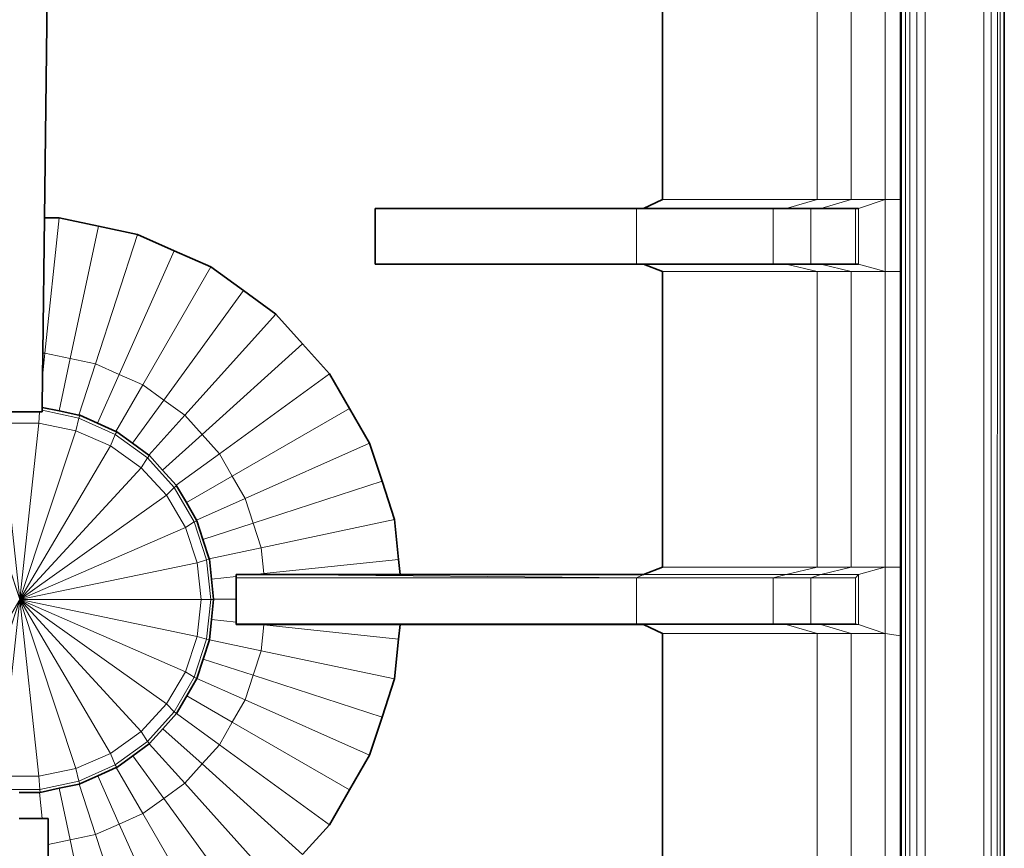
# Model space of a CAD drawing. Header units: inches. Extents: x 0 to 12.9, y 0 to 8.3.
# Tile 15 of 52: x 4.094 to 4.577, y 2.475 to 2.882. Entities that reach past the tile are written whole.
import ezdxf

# ---------------------------------------------------------------- set-up
doc = ezdxf.new("R2010")
doc.units = ezdxf.units.IN
doc.header["$MEASUREMENT"] = 0
doc.layers.add('Default', color=7, linetype='Continuous')

# ---------------------------------------------------------------- blocks, each defined once
blk = doc.blocks.new('MODEL_2')
at = {"lineweight": 0}
for p, q in [((4.56741, 3.7984), (4.56711, 1.96527)), ((4.56711, 1.96527), (4.56741, 3.7984)), ((4.57083, 1.96527), (4.57098, 3.79857)), ((4.57098, 3.79857), (4.57083, 1.96527)), ((4.57387, 1.96527), (4.5739, 3.7987)), ((4.5739, 3.7987), (4.57387, 1.96527)), ((4.57523, 1.96527), (4.57523, 3.79873)), ((4.57523, 3.79873), (4.57523, 1.96527)), ((4.57731, 3.79873), (4.57731, 1.96527)), ((4.5385, 2.27129), (4.53819, 3.76644)), ((4.53819, 3.76644), (4.5385, 2.27129)), ((4.5344, 3.75911), (4.5344, 2.27549)), ((4.5344, 2.27549), (4.5344, 3.75911)), ((4.5309, 3.75364), (4.53099, 2.2792)), ((4.53099, 2.2792), (4.5309, 3.75364)), ((4.52685, 2.28447), (4.52691, 3.75171)), ((4.52691, 3.75171), (4.52685, 2.28447)), ((4.52876, 3.75171), (4.52883, 2.28181)), ((4.52883, 2.28181), (4.52876, 3.75171)), ((4.10584, 2.78464), (4.10775, 2.9405)), ((4.10775, 2.9405), (4.10584, 2.78464)), ((4.40939, 2.93623), (4.40939, 2.79358)), ((4.40939, 2.79358), (4.40939, 2.93623)), ((4.48542, 2.79358), (4.48542, 2.93623)), ((4.48542, 2.93623), (4.48542, 2.79358)), ((4.50209, 2.93623), (4.50209, 2.79358)), ((4.50209, 2.79358), (4.50209, 2.93623)), ((4.51875, 2.93623), (4.51875, 2.79358)), ((4.51875, 2.79358), (4.51875, 2.93623)), ((4.52624, 2.79358), (4.52624, 2.93623)), ((4.52624, 2.93623), (4.52624, 2.79358)), ((4.40939, 2.79358), (4.40002, 2.78918)), ((4.40002, 2.78918), (4.40939, 2.79358)), ((4.40939, 2.79358), (4.48542, 2.79358)), ((4.48542, 2.79358), (4.40939, 2.79358)), ((4.47019, 2.78918), (4.48542, 2.79358)), ((4.48542, 2.79358), (4.47019, 2.78918)), ((4.48542, 2.79358), (4.50209, 2.79358)), ((4.50209, 2.79358), (4.48542, 2.79358)), ((4.48723, 2.78918), (4.50209, 2.79358)), ((4.50209, 2.79358), (4.48723, 2.78918)), ((4.50209, 2.79358), (4.51875, 2.79358)), ((4.51875, 2.79358), (4.50209, 2.79358)), ((4.50565, 2.78918), (4.51875, 2.79358)), ((4.51875, 2.79358), (4.50565, 2.78918)), ((4.51875, 2.79358), (4.51875, 2.75818)), ((4.51875, 2.75818), (4.51875, 2.79358)), ((4.51875, 2.79358), (4.52624, 2.79358)), ((4.52624, 2.79358), (4.51875, 2.79358)), ((4.52624, 2.75818), (4.52624, 2.79358)), ((4.52624, 2.79358), (4.52624, 2.75818)), ((4.39667, 2.78918), (4.26823, 2.78918)), ((4.26823, 2.78918), (4.26823, 2.76176)), ((4.26823, 2.76176), (4.26823, 2.78918)), ((4.26823, 2.78918), (4.39667, 2.78918)), ((4.40002, 2.78918), (4.39667, 2.78918)), ((4.39667, 2.76176), (4.39667, 2.78918)), ((4.39667, 2.78918), (4.40002, 2.78918)), ((4.39667, 2.78918), (4.39667, 2.76176)), ((4.40002, 2.78918), (4.46384, 2.78918)), ((4.46384, 2.78918), (4.40002, 2.78918)), ((4.46384, 2.76176), (4.46384, 2.78918)), ((4.46384, 2.78918), (4.47019, 2.78918)), ((4.46384, 2.78918), (4.46384, 2.76176)), ((4.47019, 2.78918), (4.46384, 2.78918)), ((4.47019, 2.78918), (4.48234, 2.78918)), ((4.48234, 2.78918), (4.47019, 2.78918)), ((4.48234, 2.78918), (4.48234, 2.76176)), ((4.48723, 2.78918), (4.48234, 2.78918)), ((4.48234, 2.78918), (4.48723, 2.78918)), ((4.48234, 2.76176), (4.48234, 2.78918)), ((4.50418, 2.78918), (4.48723, 2.78918)), ((4.48723, 2.78918), (4.50418, 2.78918)), ((4.50565, 2.78918), (4.50418, 2.78918)), ((4.50418, 2.78918), (4.50418, 2.76176)), ((4.50418, 2.78918), (4.50565, 2.78918)), ((4.50418, 2.76176), (4.50418, 2.78918)), ((4.50565, 2.76176), (4.50565, 2.78918)), ((4.50565, 2.78918), (4.50565, 2.76176)), ((4.10503, 2.71812), (4.10584, 2.78464)), ((4.10584, 2.78464), (4.10503, 2.71812)), ((4.11308, 2.78464), (4.10584, 2.78464)), ((4.10584, 2.78464), (4.11308, 2.78464)), ((4.10609, 2.71812), (4.11308, 2.78464)), ((4.11308, 2.78464), (4.10609, 2.71812)), ((4.13235, 2.78055), (4.11308, 2.78464)), ((4.11308, 2.78464), (4.13235, 2.78055)), ((4.11852, 2.71548), (4.13235, 2.78055)), ((4.13235, 2.78055), (4.11852, 2.71548)), ((4.13095, 2.71284), (4.15162, 2.77645)), ((4.15162, 2.77645), (4.13095, 2.71284)), ((4.13235, 2.78055), (4.15162, 2.77645)), ((4.15162, 2.77645), (4.13235, 2.78055)), ((4.15162, 2.77645), (4.16961, 2.76844)), ((4.16961, 2.76844), (4.15162, 2.77645)), ((4.16961, 2.76844), (4.14256, 2.70767)), ((4.14256, 2.70767), (4.16961, 2.76844)), ((4.16961, 2.76844), (4.18761, 2.76043)), ((4.18761, 2.76043), (4.16961, 2.76844)), ((4.26823, 2.76176), (4.39667, 2.76176)), ((4.39667, 2.76176), (4.26823, 2.76176)), ((4.39667, 2.76176), (4.40002, 2.76176)), ((4.40002, 2.76176), (4.39667, 2.76176)), ((4.40002, 2.76176), (4.40939, 2.75818)), ((4.40939, 2.75818), (4.40002, 2.76176)), ((4.40002, 2.76176), (4.46384, 2.76176)), ((4.46384, 2.76176), (4.40002, 2.76176)), ((4.46384, 2.76176), (4.47019, 2.76176)), ((4.47019, 2.76176), (4.46384, 2.76176)), ((4.48542, 2.75818), (4.47019, 2.76176)), ((4.47019, 2.76176), (4.48234, 2.76176)), ((4.47019, 2.76176), (4.48542, 2.75818)), ((4.48234, 2.76176), (4.47019, 2.76176)), ((4.48234, 2.76176), (4.48723, 2.76176)), ((4.48723, 2.76176), (4.48234, 2.76176)), ((4.48723, 2.76176), (4.50209, 2.75818)), ((4.50209, 2.75818), (4.48723, 2.76176)), ((4.48723, 2.76176), (4.50418, 2.76176)), ((4.50418, 2.76176), (4.48723, 2.76176)), ((4.50418, 2.76176), (4.50565, 2.76176)), ((4.50565, 2.76176), (4.50418, 2.76176)), ((4.50565, 2.76176), (4.51875, 2.75818)), ((4.51875, 2.75818), (4.50565, 2.76176)), ((4.15417, 2.7025), (4.18761, 2.76043)), ((4.18761, 2.76043), (4.15417, 2.7025)), ((4.18761, 2.76043), (4.20355, 2.74885)), ((4.20355, 2.74885), (4.18761, 2.76043)), ((4.40939, 2.75818), (4.40939, 2.61304)), ((4.40939, 2.61304), (4.40939, 2.75818)), ((4.40939, 2.75818), (4.48542, 2.75818)), ((4.48542, 2.75818), (4.40939, 2.75818)), ((4.48542, 2.75818), (4.48542, 2.61304)), ((4.48542, 2.61304), (4.48542, 2.75818)), ((4.48542, 2.75818), (4.50209, 2.75818)), ((4.50209, 2.75818), (4.48542, 2.75818)), ((4.50209, 2.75818), (4.50209, 2.61304)), ((4.51875, 2.75818), (4.50209, 2.75818)), ((4.50209, 2.61304), (4.50209, 2.75818)), ((4.50209, 2.75818), (4.51875, 2.75818)), ((4.51875, 2.75818), (4.51875, 2.61304)), ((4.52624, 2.75818), (4.51875, 2.75818)), ((4.51875, 2.61304), (4.51875, 2.75818)), ((4.51875, 2.75818), (4.52624, 2.75818)), ((4.52624, 2.61304), (4.52624, 2.75818)), ((4.52624, 2.75818), (4.52624, 2.61304)), ((4.16445, 2.69503), (4.20355, 2.74885)), ((4.20355, 2.74885), (4.16445, 2.69503)), ((4.20355, 2.74885), (4.21949, 2.73727)), ((4.21949, 2.73727), (4.20355, 2.74885)), ((4.17473, 2.68756), (4.21949, 2.73727)), ((4.21949, 2.73727), (4.17473, 2.68756)), ((4.21949, 2.73727), (4.23266, 2.72263)), ((4.23266, 2.72263), (4.21949, 2.73727)), ((4.10489, 2.70667), (4.10609, 2.71812)), ((4.10609, 2.71812), (4.10489, 2.70667)), ((4.10489, 2.70667), (4.10503, 2.71812)), ((4.10503, 2.71812), (4.10489, 2.70667)), ((4.10503, 2.71812), (4.10609, 2.71812)), ((4.10609, 2.71812), (4.10503, 2.71812)), ((4.10609, 2.71812), (4.11852, 2.71548)), ((4.11852, 2.71548), (4.10609, 2.71812)), ((4.18323, 2.67811), (4.23266, 2.72263)), ((4.23266, 2.72263), (4.18323, 2.67811)), ((4.23266, 2.72263), (4.24585, 2.70798)), ((4.24585, 2.70798), (4.23266, 2.72263)), ((4.11304, 2.6897), (4.11852, 2.71548)), ((4.11852, 2.71548), (4.11304, 2.6897)), ((4.13095, 2.71284), (4.11852, 2.71548)), ((4.11852, 2.71548), (4.13095, 2.71284)), ((4.12276, 2.68764), (4.13095, 2.71284)), ((4.13095, 2.71284), (4.12276, 2.68764)), ((4.13095, 2.71284), (4.14256, 2.70767)), ((4.14256, 2.70767), (4.13095, 2.71284)), ((4.1047, 2.69148), (4.10489, 2.70667)), ((4.10489, 2.70667), (4.1047, 2.69148)), ((4.13188, 2.68367), (4.14256, 2.70767)), ((4.14256, 2.70767), (4.13188, 2.68367)), ((4.14256, 2.70767), (4.15417, 2.7025)), ((4.15417, 2.7025), (4.14256, 2.70767)), ((4.19174, 2.66867), (4.24585, 2.70798)), ((4.24585, 2.70798), (4.19174, 2.66867)), ((4.24585, 2.70798), (4.2557, 2.69092)), ((4.2557, 2.69092), (4.24585, 2.70798)), ((4.14096, 2.67962), (4.15417, 2.7025)), ((4.15417, 2.7025), (4.14096, 2.67962)), ((4.15417, 2.7025), (4.16445, 2.69503)), ((4.16445, 2.69503), (4.15417, 2.7025)), ((4.14906, 2.67385), (4.16445, 2.69503)), ((4.16445, 2.69503), (4.14906, 2.67385)), ((4.16445, 2.69503), (4.17473, 2.68756)), ((4.17473, 2.68756), (4.16445, 2.69503)), ((4.10347, 2.68935), (4.084, 2.68935)), ((4.084, 2.68935), (4.10347, 2.68935)), ((4.10305, 2.68375), (4.10347, 2.68935)), ((4.10347, 2.68935), (4.10305, 2.68375)), ((4.10467, 2.68935), (4.10347, 2.68935)), ((4.10347, 2.68935), (4.10467, 2.68935)), ((4.10468, 2.69002), (4.10467, 2.68935)), ((4.10467, 2.68935), (4.10468, 2.69002)), ((4.1047, 2.69148), (4.10468, 2.69002)), ((4.10468, 2.69002), (4.1047, 2.69148)), ((4.12271, 2.68619), (4.10468, 2.69002)), ((4.10468, 2.69002), (4.12271, 2.68619)), ((4.11304, 2.6897), (4.1047, 2.69148)), ((4.1047, 2.69148), (4.11304, 2.6897)), ((4.12276, 2.68764), (4.11304, 2.6897)), ((4.11304, 2.6897), (4.12276, 2.68764)), ((4.19809, 2.65767), (4.2557, 2.69092)), ((4.2557, 2.69092), (4.19809, 2.65767)), ((4.2557, 2.69092), (4.26555, 2.67386)), ((4.26555, 2.67386), (4.2557, 2.69092)), ((4.12127, 2.67996), (4.12271, 2.68619)), ((4.12271, 2.68619), (4.12127, 2.67996)), ((4.12271, 2.68619), (4.12315, 2.68756)), ((4.12315, 2.68756), (4.12271, 2.68619)), ((4.14062, 2.67821), (4.12271, 2.68619)), ((4.12271, 2.68619), (4.14062, 2.67821)), ((4.12315, 2.68756), (4.12276, 2.68764)), ((4.12276, 2.68764), (4.12315, 2.68756)), ((4.13188, 2.68367), (4.12315, 2.68756)), ((4.12315, 2.68756), (4.13188, 2.68367)), ((4.15712, 2.66799), (4.17473, 2.68756)), ((4.17473, 2.68756), (4.15712, 2.66799)), ((4.17473, 2.68756), (4.18323, 2.67811)), ((4.18323, 2.67811), (4.17473, 2.68756)), ((4.09373, 2.59702), (4.0662, 2.67996)), ((4.0662, 2.67996), (4.09373, 2.59702)), ((4.09373, 2.59702), (4.08443, 2.68375)), ((4.08443, 2.68375), (4.10305, 2.68375)), ((4.08443, 2.68375), (4.09373, 2.59702)), ((4.10305, 2.68375), (4.08443, 2.68375)), ((4.09373, 2.59702), (4.10305, 2.68375)), ((4.10305, 2.68375), (4.09373, 2.59702)), ((4.09373, 2.59702), (4.12127, 2.67996)), ((4.12127, 2.67996), (4.09373, 2.59702)), ((4.10305, 2.68375), (4.12127, 2.67996)), ((4.12127, 2.67996), (4.10305, 2.68375)), ((4.12127, 2.67996), (4.13828, 2.67254)), ((4.13828, 2.67254), (4.12127, 2.67996)), ((4.14096, 2.67962), (4.13188, 2.68367)), ((4.13188, 2.68367), (4.14096, 2.67962)), ((4.14062, 2.67821), (4.14133, 2.67946)), ((4.14133, 2.67946), (4.14062, 2.67821)), ((4.14133, 2.67946), (4.14096, 2.67962)), ((4.14096, 2.67962), (4.14133, 2.67946)), ((4.14906, 2.67385), (4.14133, 2.67946)), ((4.14133, 2.67946), (4.14906, 2.67385)), ((4.13828, 2.67254), (4.14062, 2.67821)), ((4.14062, 2.67821), (4.13828, 2.67254)), ((4.15648, 2.6667), (4.14062, 2.67821)), ((4.14062, 2.67821), (4.15648, 2.6667)), ((4.16384, 2.66065), (4.18323, 2.67811)), ((4.18323, 2.67811), (4.16384, 2.66065)), ((4.18323, 2.67811), (4.19174, 2.66867)), ((4.19174, 2.66867), (4.18323, 2.67811)), ((4.09373, 2.59702), (4.13828, 2.67254)), ((4.13828, 2.67254), (4.09373, 2.59702)), ((4.13828, 2.67254), (4.15335, 2.66182)), ((4.15335, 2.66182), (4.13828, 2.67254)), ((4.15712, 2.66799), (4.14906, 2.67385)), ((4.14906, 2.67385), (4.15712, 2.66799)), ((4.20445, 2.64666), (4.26555, 2.67386)), ((4.26555, 2.67386), (4.20445, 2.64666)), ((4.26555, 2.67386), (4.27164, 2.65513)), ((4.27164, 2.65513), (4.26555, 2.67386)), ((4.15335, 2.66182), (4.15648, 2.6667)), ((4.15648, 2.6667), (4.15335, 2.66182)), ((4.15648, 2.6667), (4.15744, 2.66776)), ((4.15744, 2.66776), (4.15648, 2.6667)), ((4.16959, 2.65213), (4.15648, 2.6667)), ((4.15648, 2.6667), (4.16959, 2.65213)), ((4.15744, 2.66776), (4.15712, 2.66799)), ((4.15712, 2.66799), (4.15744, 2.66776)), ((4.16384, 2.66065), (4.15744, 2.66776)), ((4.15744, 2.66776), (4.16384, 2.66065)), ((4.17051, 2.65324), (4.19174, 2.66867)), ((4.19174, 2.66867), (4.17051, 2.65324)), ((4.19174, 2.66867), (4.19809, 2.65767)), ((4.19809, 2.65767), (4.19174, 2.66867)), ((4.09373, 2.59702), (4.15335, 2.66182)), ((4.15335, 2.66182), (4.09373, 2.59702)), ((4.15335, 2.66182), (4.16581, 2.64827)), ((4.16581, 2.64827), (4.15335, 2.66182)), ((4.17051, 2.65324), (4.16384, 2.66065)), ((4.16384, 2.66065), (4.17051, 2.65324)), ((4.17555, 2.64466), (4.19809, 2.65767)), ((4.19809, 2.65767), (4.17555, 2.64466)), ((4.19809, 2.65767), (4.20445, 2.64666)), ((4.20445, 2.64666), (4.19809, 2.65767)), ((4.20837, 2.63457), (4.27164, 2.65513)), ((4.27164, 2.65513), (4.20837, 2.63457)), ((4.27164, 2.65513), (4.27773, 2.63639)), ((4.27773, 2.63639), (4.27164, 2.65513)), ((4.16581, 2.64827), (4.16959, 2.65213)), ((4.16959, 2.65213), (4.16581, 2.64827)), ((4.16959, 2.65213), (4.17075, 2.65298)), ((4.17075, 2.65298), (4.16959, 2.65213)), ((4.1794, 2.63516), (4.16959, 2.65213)), ((4.16959, 2.65213), (4.1794, 2.63516)), ((4.17075, 2.65298), (4.17051, 2.65324)), ((4.17051, 2.65324), (4.17075, 2.65298)), ((4.17555, 2.64466), (4.17075, 2.65298)), ((4.17075, 2.65298), (4.17555, 2.64466)), ((4.09373, 2.59702), (4.16581, 2.64827)), ((4.16581, 2.64827), (4.09373, 2.59702)), ((4.16581, 2.64827), (4.17512, 2.63248)), ((4.17512, 2.63248), (4.16581, 2.64827)), ((4.18054, 2.63602), (4.20445, 2.64666)), ((4.20445, 2.64666), (4.18054, 2.63602)), ((4.20445, 2.64666), (4.20837, 2.63457)), ((4.20837, 2.63457), (4.20445, 2.64666)), ((4.18054, 2.63602), (4.17555, 2.64466)), ((4.17555, 2.64466), (4.18054, 2.63602)), ((4.18071, 2.63573), (4.18054, 2.63602)), ((4.18054, 2.63602), (4.18071, 2.63573)), ((4.2123, 2.62249), (4.27773, 2.63639)), ((4.27773, 2.63639), (4.2123, 2.62249)), ((4.27773, 2.63639), (4.27978, 2.6168)), ((4.27978, 2.6168), (4.27773, 2.63639)), ((4.09373, 2.59702), (4.17512, 2.63248)), ((4.17512, 2.63248), (4.09373, 2.59702)), ((4.17512, 2.63248), (4.1794, 2.63516)), ((4.1794, 2.63516), (4.17512, 2.63248)), ((4.17512, 2.63248), (4.18088, 2.61514)), ((4.18088, 2.61514), (4.17512, 2.63248)), ((4.1794, 2.63516), (4.18071, 2.63573)), ((4.18071, 2.63573), (4.1794, 2.63516)), ((4.18545, 2.61651), (4.1794, 2.63516)), ((4.1794, 2.63516), (4.18545, 2.61651)), ((4.18369, 2.62655), (4.18071, 2.63573)), ((4.18071, 2.63573), (4.18369, 2.62655)), ((4.18369, 2.62655), (4.20837, 2.63457)), ((4.20837, 2.63457), (4.18369, 2.62655)), ((4.20837, 2.63457), (4.2123, 2.62249)), ((4.2123, 2.62249), (4.20837, 2.63457)), ((4.18677, 2.61706), (4.18369, 2.62655)), ((4.18369, 2.62655), (4.18677, 2.61706)), ((4.18677, 2.61706), (4.2123, 2.62249)), ((4.2123, 2.62249), (4.18677, 2.61706)), ((4.2123, 2.62249), (4.21363, 2.60985)), ((4.21363, 2.60985), (4.2123, 2.62249)), ((4.18088, 2.61514), (4.18545, 2.61651)), ((4.18545, 2.61651), (4.18088, 2.61514)), ((4.18545, 2.61651), (4.18685, 2.61681)), ((4.18685, 2.61681), (4.18545, 2.61651)), ((4.1875, 2.59702), (4.18545, 2.61651)), ((4.18545, 2.61651), (4.1875, 2.59702)), ((4.18685, 2.61681), (4.18677, 2.61706)), ((4.18677, 2.61706), (4.18685, 2.61681)), ((4.18787, 2.60714), (4.18685, 2.61681)), ((4.18685, 2.61681), (4.18787, 2.60714)), ((4.21363, 2.60985), (4.27978, 2.6168)), ((4.27978, 2.6168), (4.21363, 2.60985)), ((4.27978, 2.6168), (4.28057, 2.60937)), ((4.28057, 2.60937), (4.27978, 2.6168)), ((4.09373, 2.59702), (4.18088, 2.61514)), ((4.18088, 2.61514), (4.09373, 2.59702)), ((4.18283, 2.59702), (4.18088, 2.61514)), ((4.18088, 2.61514), (4.18283, 2.59702)), ((4.40939, 2.61304), (4.40002, 2.60937)), ((4.40002, 2.60937), (4.40939, 2.61304)), ((4.48542, 2.61304), (4.40939, 2.61304)), ((4.40939, 2.61304), (4.48542, 2.61304)), ((4.48542, 2.61304), (4.47019, 2.60937)), ((4.47019, 2.60937), (4.48542, 2.61304)), ((4.50209, 2.61304), (4.48542, 2.61304)), ((4.48542, 2.61304), (4.50209, 2.61304)), ((4.50209, 2.61304), (4.48723, 2.60937)), ((4.48723, 2.60937), (4.50209, 2.61304)), ((4.51861, 2.61304), (4.50209, 2.61304)), ((4.50209, 2.61304), (4.51861, 2.61304)), ((4.50565, 2.60937), (4.51861, 2.61304)), ((4.51861, 2.61304), (4.50565, 2.60937)), ((4.51875, 2.61304), (4.51861, 2.61304)), ((4.51861, 2.61304), (4.51875, 2.61304)), ((4.51875, 2.61304), (4.51875, 2.58045)), ((4.51875, 2.58045), (4.51875, 2.61304)), ((4.51875, 2.61304), (4.52624, 2.61304)), ((4.52624, 2.61304), (4.51875, 2.61304)), ((4.52624, 2.57918), (4.52624, 2.61304)), ((4.52624, 2.61304), (4.52624, 2.57918)), ((4.18787, 2.60714), (4.2, 2.60841)), ((4.2, 2.60841), (4.18787, 2.60714)), ((4.18892, 2.59721), (4.18787, 2.60714)), ((4.18787, 2.60714), (4.18892, 2.59721)), ((4.20907, 2.60937), (4.2, 2.60937)), ((4.2, 2.60937), (4.2, 2.60841)), ((4.2, 2.60841), (4.2, 2.60937)), ((4.2, 2.60937), (4.20907, 2.60937)), ((4.2, 2.60841), (4.2, 2.60773)), ((4.2, 2.60773), (4.2, 2.60841)), ((4.2, 2.60773), (4.2, 2.59721)), ((4.2, 2.59721), (4.2, 2.60773)), ((4.2, 2.60773), (4.39667, 2.60773)), ((4.39667, 2.60773), (4.2, 2.60773)), ((4.21363, 2.60985), (4.20907, 2.60937)), ((4.20907, 2.60937), (4.21368, 2.60937)), ((4.21368, 2.60937), (4.21363, 2.60985)), ((4.28057, 2.60937), (4.21368, 2.60937)), ((4.21368, 2.60937), (4.39667, 2.60773)), ((4.39667, 2.60773), (4.21368, 2.60937)), ((4.21368, 2.60937), (4.28057, 2.60937)), ((4.40002, 2.60937), (4.28057, 2.60937)), ((4.28057, 2.60937), (4.40002, 2.60937)), ((4.39667, 2.60773), (4.40002, 2.60937)), ((4.40002, 2.60937), (4.39667, 2.60773)), ((4.39667, 2.58518), (4.39667, 2.60773)), ((4.39667, 2.60773), (4.46384, 2.60773)), ((4.39667, 2.60773), (4.39667, 2.58518)), ((4.46384, 2.60773), (4.39667, 2.60773)), ((4.47019, 2.60937), (4.40002, 2.60937)), ((4.40002, 2.60937), (4.47019, 2.60937)), ((4.46384, 2.60773), (4.47019, 2.60937)), ((4.47019, 2.60937), (4.46384, 2.60773)), ((4.46384, 2.58518), (4.46384, 2.60773)), ((4.46384, 2.60773), (4.48234, 2.60773)), ((4.46384, 2.60773), (4.46384, 2.58518)), ((4.48234, 2.60773), (4.46384, 2.60773)), ((4.48723, 2.60937), (4.47019, 2.60937)), ((4.47019, 2.60937), (4.48723, 2.60937)), ((4.48723, 2.60937), (4.48234, 2.60773)), ((4.48234, 2.60773), (4.48723, 2.60937)), ((4.48234, 2.60773), (4.48234, 2.58518)), ((4.48234, 2.58518), (4.48234, 2.60773)), ((4.48234, 2.60773), (4.50418, 2.60773)), ((4.50418, 2.60773), (4.48234, 2.60773)), ((4.50565, 2.60937), (4.48723, 2.60937)), ((4.48723, 2.60937), (4.50565, 2.60937)), ((4.50565, 2.60937), (4.50418, 2.60773)), ((4.50418, 2.60773), (4.50565, 2.60937)), ((4.50418, 2.60773), (4.50418, 2.58518)), ((4.50418, 2.58518), (4.50418, 2.60773)), ((4.50565, 2.58481), (4.50565, 2.60937)), ((4.50565, 2.60937), (4.50565, 2.58481)), ((4.18894, 2.59702), (4.18892, 2.59721)), ((4.18892, 2.59721), (4.2, 2.59721)), ((4.2, 2.59721), (4.18892, 2.59721)), ((4.18892, 2.59721), (4.18894, 2.59702)), ((4.2, 2.59721), (4.2, 2.586)), ((4.2, 2.586), (4.2, 2.59721)), ((4.09373, 2.59702), (4.0492, 2.52149)), ((4.0492, 2.52149), (4.09373, 2.59702)), ((4.09373, 2.59702), (4.0662, 2.51408)), ((4.0662, 2.51408), (4.09373, 2.59702)), ((4.09373, 2.59702), (4.08443, 2.51029)), ((4.08443, 2.51029), (4.09373, 2.59702)), ((4.09373, 2.59702), (4.09355, 2.59706)), ((4.09362, 2.59699), (4.09373, 2.59702)), ((4.18283, 2.59702), (4.09373, 2.59702)), ((4.09373, 2.59702), (4.18283, 2.59702)), ((4.18088, 2.57888), (4.09373, 2.59702)), ((4.09373, 2.59702), (4.10305, 2.51029)), ((4.10305, 2.51029), (4.09373, 2.59702)), ((4.09373, 2.59702), (4.12127, 2.51408)), ((4.12127, 2.51408), (4.09373, 2.59702)), ((4.09373, 2.59702), (4.13828, 2.52149)), ((4.13828, 2.52149), (4.09373, 2.59702)), ((4.09373, 2.59702), (4.15335, 2.53221)), ((4.15335, 2.53221), (4.09373, 2.59702)), ((4.09373, 2.59702), (4.16581, 2.54575)), ((4.16581, 2.54575), (4.09373, 2.59702)), ((4.09373, 2.59702), (4.17512, 2.56154)), ((4.17512, 2.56154), (4.09373, 2.59702)), ((4.09373, 2.59702), (4.18088, 2.57888)), ((4.18283, 2.59702), (4.18088, 2.57888)), ((4.18088, 2.57888), (4.18283, 2.59702)), ((4.1875, 2.59702), (4.18283, 2.59702)), ((4.18283, 2.59702), (4.1875, 2.59702)), ((4.18545, 2.57752), (4.1875, 2.59702)), ((4.1875, 2.59702), (4.18545, 2.57752)), ((4.18894, 2.59702), (4.1875, 2.59702)), ((4.1875, 2.59702), (4.18894, 2.59702)), ((4.18791, 2.58727), (4.18894, 2.59702)), ((4.18894, 2.59702), (4.18791, 2.58727)), ((4.18687, 2.57734), (4.18791, 2.58727)), ((4.18791, 2.58727), (4.18687, 2.57734)), ((4.18791, 2.58727), (4.2, 2.586)), ((4.2, 2.586), (4.18791, 2.58727)), ((4.2, 2.586), (4.2, 2.58518)), ((4.2, 2.58518), (4.2, 2.586)), ((4.2, 2.58518), (4.2, 2.58481)), ((4.39667, 2.58518), (4.2, 2.58518)), ((4.2, 2.58481), (4.2, 2.58518)), ((4.2, 2.58518), (4.39667, 2.58518)), ((4.2, 2.58481), (4.21139, 2.58481)), ((4.21139, 2.58481), (4.2, 2.58481)), ((4.21139, 2.58481), (4.21363, 2.58457)), ((4.21365, 2.58481), (4.21139, 2.58481)), ((4.21363, 2.58457), (4.2123, 2.57193)), ((4.2123, 2.57193), (4.21363, 2.58457)), ((4.21363, 2.58457), (4.21365, 2.58481)), ((4.21363, 2.58457), (4.27978, 2.57762)), ((4.27978, 2.57762), (4.21363, 2.58457)), ((4.21365, 2.58481), (4.28054, 2.58481)), ((4.28054, 2.58481), (4.21365, 2.58481)), ((4.27978, 2.57762), (4.28054, 2.58481)), ((4.28054, 2.58481), (4.27978, 2.57762)), ((4.28054, 2.58481), (4.40002, 2.58481)), ((4.40002, 2.58481), (4.28054, 2.58481)), ((4.40002, 2.58481), (4.39667, 2.58518)), ((4.39667, 2.58518), (4.46384, 2.58518)), ((4.46384, 2.58518), (4.39667, 2.58518)), ((4.39667, 2.58518), (4.40002, 2.58481)), ((4.40002, 2.58481), (4.40939, 2.58045)), ((4.47019, 2.58481), (4.40002, 2.58481)), ((4.40939, 2.58045), (4.40002, 2.58481)), ((4.40002, 2.58481), (4.47019, 2.58481)), ((4.47019, 2.58481), (4.46384, 2.58518)), ((4.46384, 2.58518), (4.48234, 2.58518)), ((4.46384, 2.58518), (4.47019, 2.58481)), ((4.48234, 2.58518), (4.46384, 2.58518)), ((4.48542, 2.58045), (4.47019, 2.58481)), ((4.47019, 2.58481), (4.48723, 2.58481)), ((4.48723, 2.58481), (4.47019, 2.58481)), ((4.47019, 2.58481), (4.48542, 2.58045)), ((4.48234, 2.58518), (4.48723, 2.58481)), ((4.48723, 2.58481), (4.48234, 2.58518)), ((4.48234, 2.58518), (4.50418, 2.58518)), ((4.50418, 2.58518), (4.48234, 2.58518)), ((4.48723, 2.58481), (4.50209, 2.58045)), ((4.50565, 2.58481), (4.48723, 2.58481)), ((4.50209, 2.58045), (4.48723, 2.58481)), ((4.48723, 2.58481), (4.50565, 2.58481)), ((4.50418, 2.58518), (4.50565, 2.58481)), ((4.50565, 2.58481), (4.50418, 2.58518)), ((4.51861, 2.58045), (4.50565, 2.58481)), ((4.50565, 2.58481), (4.51861, 2.58045)), ((4.18088, 2.57888), (4.17512, 2.56154)), ((4.17512, 2.56154), (4.18088, 2.57888)), ((4.18088, 2.57888), (4.18545, 2.57752)), ((4.18545, 2.57752), (4.18088, 2.57888)), ((4.40939, 2.58045), (4.40939, 2.44605)), ((4.40939, 2.44605), (4.40939, 2.58045)), ((4.40939, 2.58045), (4.48542, 2.58045)), ((4.48542, 2.58045), (4.40939, 2.58045)), ((4.48542, 2.44605), (4.48542, 2.58045)), ((4.48542, 2.58045), (4.50209, 2.58045)), ((4.48542, 2.58045), (4.48542, 2.44605)), ((4.50209, 2.58045), (4.48542, 2.58045)), ((4.50209, 2.44605), (4.50209, 2.58045)), ((4.50209, 2.58045), (4.51861, 2.58045)), ((4.50209, 2.58045), (4.50209, 2.44605)), ((4.51861, 2.58045), (4.50209, 2.58045)), ((4.51875, 2.58045), (4.51861, 2.58045)), ((4.51861, 2.58045), (4.51875, 2.58045)), ((4.51875, 2.58045), (4.51875, 2.44605)), ((4.51875, 2.44605), (4.51875, 2.58045)), ((4.51875, 2.58045), (4.52624, 2.57918)), ((4.52624, 2.57918), (4.51875, 2.58045)), ((4.52624, 2.44748), (4.52624, 2.57918)), ((4.52624, 2.57918), (4.52624, 2.44748)), ((4.1794, 2.55888), (4.18545, 2.57752)), ((4.18545, 2.57752), (4.1794, 2.55888)), ((4.1838, 2.56783), (4.18685, 2.57722)), ((4.18685, 2.57722), (4.1838, 2.56783)), ((4.18685, 2.57722), (4.18545, 2.57752)), ((4.18545, 2.57752), (4.18685, 2.57722)), ((4.18685, 2.57722), (4.18687, 2.57734)), ((4.18687, 2.57734), (4.18685, 2.57722)), ((4.18687, 2.57734), (4.2123, 2.57193)), ((4.2123, 2.57193), (4.18687, 2.57734)), ((4.27773, 2.55802), (4.27978, 2.57762)), ((4.27978, 2.57762), (4.27773, 2.55802)), ((4.2123, 2.57193), (4.20837, 2.55985)), ((4.20837, 2.55985), (4.2123, 2.57193)), ((4.2123, 2.57193), (4.27773, 2.55802)), ((4.27773, 2.55802), (4.2123, 2.57193)), ((4.18072, 2.55832), (4.1838, 2.56783)), ((4.1838, 2.56783), (4.18072, 2.55832)), ((4.1838, 2.56783), (4.20837, 2.55985)), ((4.20837, 2.55985), (4.1838, 2.56783)), ((4.17512, 2.56154), (4.16581, 2.54575)), ((4.16581, 2.54575), (4.17512, 2.56154)), ((4.16959, 2.5419), (4.1794, 2.55888)), ((4.1794, 2.55888), (4.16959, 2.5419)), ((4.17512, 2.56154), (4.1794, 2.55888)), ((4.1794, 2.55888), (4.17512, 2.56154)), ((4.1794, 2.55888), (4.18072, 2.55832)), ((4.18072, 2.55832), (4.1794, 2.55888)), ((4.20837, 2.55985), (4.20445, 2.54776)), ((4.20445, 2.54776), (4.20837, 2.55985)), ((4.20837, 2.55985), (4.27164, 2.53929)), ((4.27164, 2.53929), (4.20837, 2.55985)), ((4.17572, 2.54967), (4.18072, 2.55832)), ((4.18072, 2.55832), (4.17572, 2.54967)), ((4.18072, 2.55832), (4.20445, 2.54776)), ((4.20445, 2.54776), (4.18072, 2.55832)), ((4.27164, 2.53929), (4.27773, 2.55802)), ((4.27773, 2.55802), (4.27164, 2.53929)), ((4.17072, 2.54102), (4.17572, 2.54967)), ((4.17572, 2.54967), (4.17072, 2.54102)), ((4.17572, 2.54967), (4.19809, 2.53676)), ((4.19809, 2.53676), (4.17572, 2.54967)), ((4.16581, 2.54575), (4.15335, 2.53221)), ((4.15335, 2.53221), (4.16581, 2.54575)), ((4.16581, 2.54575), (4.16959, 2.5419)), ((4.16959, 2.5419), (4.16581, 2.54575)), ((4.20445, 2.54776), (4.19809, 2.53676)), ((4.19809, 2.53676), (4.20445, 2.54776)), ((4.20445, 2.54776), (4.26555, 2.52055)), ((4.26555, 2.52055), (4.20445, 2.54776)), ((4.15648, 2.52733), (4.16959, 2.5419)), ((4.16959, 2.5419), (4.15648, 2.52733)), ((4.16403, 2.53359), (4.17072, 2.54102)), ((4.17072, 2.54102), (4.16403, 2.53359)), ((4.16959, 2.5419), (4.17072, 2.54102)), ((4.17072, 2.54102), (4.16959, 2.5419)), ((4.17072, 2.54102), (4.19174, 2.52575)), ((4.19174, 2.52575), (4.17072, 2.54102)), ((4.26555, 2.52055), (4.27164, 2.53929)), ((4.27164, 2.53929), (4.26555, 2.52055)), ((4.19809, 2.53676), (4.19174, 2.52575)), ((4.19174, 2.52575), (4.19809, 2.53676)), ((4.19809, 2.53676), (4.2557, 2.50349)), ((4.2557, 2.50349), (4.19809, 2.53676)), ((4.15335, 2.53221), (4.13828, 2.52149)), ((4.13828, 2.52149), (4.15335, 2.53221)), ((4.15335, 2.53221), (4.15648, 2.52733)), ((4.15648, 2.52733), (4.15335, 2.53221)), ((4.15744, 2.52627), (4.16403, 2.53359)), ((4.16403, 2.53359), (4.15744, 2.52627)), ((4.16403, 2.53359), (4.18323, 2.5163)), ((4.18323, 2.5163), (4.16403, 2.53359)), ((4.14062, 2.51581), (4.15648, 2.52733)), ((4.15648, 2.52733), (4.14062, 2.51581)), ((4.14925, 2.52032), (4.15733, 2.52619)), ((4.15733, 2.52619), (4.14925, 2.52032)), ((4.15648, 2.52733), (4.15744, 2.52627)), ((4.15744, 2.52627), (4.15648, 2.52733)), ((4.15733, 2.52619), (4.15744, 2.52627)), ((4.15744, 2.52627), (4.15733, 2.52619)), ((4.17473, 2.50686), (4.15733, 2.52619)), ((4.15733, 2.52619), (4.17473, 2.50686)), ((4.19174, 2.52575), (4.18323, 2.5163)), ((4.18323, 2.5163), (4.19174, 2.52575)), ((4.19174, 2.52575), (4.24585, 2.48643)), ((4.24585, 2.48643), (4.19174, 2.52575)), ((4.13828, 2.52149), (4.12127, 2.51408)), ((4.12127, 2.51408), (4.13828, 2.52149)), ((4.13828, 2.52149), (4.14062, 2.51581)), ((4.14062, 2.51581), (4.13828, 2.52149)), ((4.14133, 2.51457), (4.14925, 2.52032)), ((4.14925, 2.52032), (4.14133, 2.51457)), ((4.16445, 2.49939), (4.14925, 2.52032)), ((4.14925, 2.52032), (4.16445, 2.49939)), ((4.2557, 2.50349), (4.26555, 2.52055)), ((4.26555, 2.52055), (4.2557, 2.50349)), ((4.12271, 2.50784), (4.14062, 2.51581)), ((4.14062, 2.51581), (4.12271, 2.50784)), ((4.14062, 2.51581), (4.14133, 2.51457)), ((4.14133, 2.51457), (4.14062, 2.51581)), ((4.17473, 2.50686), (4.18323, 2.5163)), ((4.18323, 2.5163), (4.17473, 2.50686)), ((4.18323, 2.5163), (4.23266, 2.47179)), ((4.23266, 2.47179), (4.18323, 2.5163)), ((4.10305, 2.51029), (4.08443, 2.51029)), ((4.08443, 2.51029), (4.10305, 2.51029)), ((4.12127, 2.51408), (4.10305, 2.51029)), ((4.10305, 2.51029), (4.12127, 2.51408)), ((4.10305, 2.51029), (4.10354, 2.50376)), ((4.10354, 2.50376), (4.10305, 2.51029)), ((4.12127, 2.51408), (4.12271, 2.50784)), ((4.12271, 2.50784), (4.12127, 2.51408)), ((4.12315, 2.50648), (4.13202, 2.51043)), ((4.13202, 2.51043), (4.12315, 2.50648)), ((4.13202, 2.51043), (4.14114, 2.51448)), ((4.14114, 2.51448), (4.13202, 2.51043)), ((4.14256, 2.48676), (4.13202, 2.51043)), ((4.13202, 2.51043), (4.14256, 2.48676)), ((4.14114, 2.51448), (4.14133, 2.51457)), ((4.14133, 2.51457), (4.14114, 2.51448)), ((4.15417, 2.49192), (4.14114, 2.51448)), ((4.14114, 2.51448), (4.15417, 2.49192)), ((4.10354, 2.50376), (4.12271, 2.50784)), ((4.12271, 2.50784), (4.10354, 2.50376)), ((4.11312, 2.50434), (4.12288, 2.50642)), ((4.12288, 2.50642), (4.11312, 2.50434)), ((4.12271, 2.50784), (4.12315, 2.50648)), ((4.12315, 2.50648), (4.12271, 2.50784)), ((4.12288, 2.50642), (4.12315, 2.50648)), ((4.12315, 2.50648), (4.12288, 2.50642)), ((4.13095, 2.48158), (4.12288, 2.50642)), ((4.12288, 2.50642), (4.13095, 2.48158)), ((4.17473, 2.50686), (4.16445, 2.49939)), ((4.16445, 2.49939), (4.17473, 2.50686)), ((4.21949, 2.45716), (4.17473, 2.50686)), ((4.17473, 2.50686), (4.21949, 2.45716)), ((4.08393, 2.50376), (4.10354, 2.50376)), ((4.10354, 2.50376), (4.08393, 2.50376)), ((4.09338, 2.50234), (4.10335, 2.50234)), ((4.10335, 2.50234), (4.09338, 2.50234)), ((4.1047, 2.48952), (4.10335, 2.50234)), ((4.10335, 2.50234), (4.10369, 2.50234)), ((4.10335, 2.50234), (4.1047, 2.48952)), ((4.10369, 2.50234), (4.10335, 2.50234)), ((4.10354, 2.50376), (4.10369, 2.50234)), ((4.10369, 2.50234), (4.10354, 2.50376)), ((4.10369, 2.50234), (4.11312, 2.50434)), ((4.11312, 2.50434), (4.10369, 2.50234)), ((4.11852, 2.47894), (4.11312, 2.50434)), ((4.11312, 2.50434), (4.11852, 2.47894)), ((4.24585, 2.48643), (4.2557, 2.50349)), ((4.2557, 2.50349), (4.24585, 2.48643)), ((4.16445, 2.49939), (4.15417, 2.49192)), ((4.15417, 2.49192), (4.16445, 2.49939)), ((4.16445, 2.49939), (4.20355, 2.44558)), ((4.20355, 2.44558), (4.16445, 2.49939)), ((4.15417, 2.49192), (4.14256, 2.48676)), ((4.14256, 2.48676), (4.15417, 2.49192)), ((4.15417, 2.49192), (4.18761, 2.43399)), ((4.18761, 2.43399), (4.15417, 2.49192)), ((4.1047, 2.48952), (4.09338, 2.48952)), ((4.09338, 2.48952), (4.1047, 2.48952)), ((4.10767, 2.48952), (4.1047, 2.48952)), ((4.1047, 2.48952), (4.10767, 2.48952)), ((4.10767, 2.47664), (4.10767, 2.48952)), ((4.10767, 2.48952), (4.10767, 2.47664)), ((4.14256, 2.48676), (4.13095, 2.48158)), ((4.13095, 2.48158), (4.14256, 2.48676)), ((4.14256, 2.48676), (4.16961, 2.42598)), ((4.16961, 2.42598), (4.14256, 2.48676)), ((4.23266, 2.47179), (4.24585, 2.48643)), ((4.24585, 2.48643), (4.23266, 2.47179)), ((4.13095, 2.48158), (4.11852, 2.47894)), ((4.11852, 2.47894), (4.13095, 2.48158)), ((4.13095, 2.48158), (4.15162, 2.41797)), ((4.15162, 2.41797), (4.13095, 2.48158)), ((4.11852, 2.47894), (4.10767, 2.47664)), ((4.10767, 2.47664), (4.11852, 2.47894)), ((4.10767, 2.46126), (4.10767, 2.47664)), ((4.10767, 2.47664), (4.10767, 2.46126)), ((4.11852, 2.47894), (4.13235, 2.41387)), ((4.13235, 2.41387), (4.11852, 2.47894))]:
    blk.add_line(p, q, dxfattribs=at).dxf.unprotected_set("ltscale", 0)
at = {"lineweight": 35}
for p, q in [((4.57731, 3.79873), (4.57731, 1.96527)), ((4.10584, 2.78464), (4.10775, 2.9405)), ((4.40939, 2.93623), (4.40939, 2.79358)), ((4.52624, 2.93623), (4.52624, 2.79358)), ((4.40002, 2.78918), (4.40939, 2.79358)), ((4.52624, 2.75818), (4.52624, 2.79358)), ((4.39667, 2.78918), (4.26823, 2.78918)), ((4.26823, 2.78918), (4.26823, 2.76176)), ((4.40002, 2.78918), (4.39667, 2.78918)), ((4.40002, 2.78918), (4.46384, 2.78918)), ((4.47019, 2.78918), (4.46384, 2.78918)), ((4.48234, 2.78918), (4.47019, 2.78918)), ((4.48723, 2.78918), (4.48234, 2.78918)), ((4.50418, 2.78918), (4.48723, 2.78918)), ((4.50565, 2.78918), (4.50418, 2.78918)), ((4.10503, 2.71812), (4.10584, 2.78464)), ((4.10584, 2.78464), (4.11308, 2.78464)), ((4.11308, 2.78464), (4.13235, 2.78055)), ((4.13235, 2.78055), (4.15162, 2.77645)), ((4.15162, 2.77645), (4.16961, 2.76844)), ((4.16961, 2.76844), (4.18761, 2.76043)), ((4.26823, 2.76176), (4.39667, 2.76176)), ((4.40002, 2.76176), (4.39667, 2.76176)), ((4.40939, 2.75818), (4.40002, 2.76176)), ((4.46384, 2.76176), (4.40002, 2.76176)), ((4.46384, 2.76176), (4.47019, 2.76176)), ((4.47019, 2.76176), (4.48234, 2.76176)), ((4.48234, 2.76176), (4.48723, 2.76176)), ((4.48723, 2.76176), (4.50418, 2.76176)), ((4.50418, 2.76176), (4.50565, 2.76176)), ((4.18761, 2.76043), (4.20355, 2.74885)), ((4.40939, 2.61304), (4.40939, 2.75818)), ((4.52624, 2.75818), (4.52624, 2.61304)), ((4.20355, 2.74885), (4.21949, 2.73727)), ((4.21949, 2.73727), (4.23266, 2.72263)), ((4.10489, 2.70667), (4.10503, 2.71812)), ((4.23266, 2.72263), (4.24585, 2.70798)), ((4.1047, 2.69148), (4.10489, 2.70667)), ((4.24585, 2.70798), (4.2557, 2.69092)), ((4.084, 2.68935), (4.10347, 2.68935)), ((4.10347, 2.68935), (4.10467, 2.68935)), ((4.10467, 2.68935), (4.10468, 2.69002)), ((4.10468, 2.69002), (4.1047, 2.69148)), ((4.1047, 2.69148), (4.11304, 2.6897)), ((4.11304, 2.6897), (4.12276, 2.68764)), ((4.2557, 2.69092), (4.26555, 2.67386)), ((4.12276, 2.68764), (4.12315, 2.68756)), ((4.12315, 2.68756), (4.13188, 2.68367)), ((4.13188, 2.68367), (4.14096, 2.67962)), ((4.14096, 2.67962), (4.14133, 2.67946)), ((4.14133, 2.67946), (4.14906, 2.67385)), ((4.14906, 2.67385), (4.15712, 2.66799)), ((4.26555, 2.67386), (4.27164, 2.65513)), ((4.15712, 2.66799), (4.15744, 2.66776)), ((4.15744, 2.66776), (4.16384, 2.66065)), ((4.16384, 2.66065), (4.17051, 2.65324)), ((4.27164, 2.65513), (4.27773, 2.63639)), ((4.17051, 2.65324), (4.17075, 2.65298)), ((4.17075, 2.65298), (4.17555, 2.64466)), ((4.17555, 2.64466), (4.18054, 2.63602)), ((4.18054, 2.63602), (4.18071, 2.63573)), ((4.27773, 2.63639), (4.27978, 2.6168)), ((4.18071, 2.63573), (4.18369, 2.62655)), ((4.18369, 2.62655), (4.18677, 2.61706)), ((4.18677, 2.61706), (4.18685, 2.61681)), ((4.18685, 2.61681), (4.18787, 2.60714)), ((4.27978, 2.6168), (4.28057, 2.60937)), ((4.40002, 2.60937), (4.40939, 2.61304)), ((4.52624, 2.61304), (4.52624, 2.57918)), ((4.18787, 2.60714), (4.18892, 2.59721)), ((4.2, 2.60937), (4.2, 2.60841)), ((4.2, 2.60937), (4.20907, 2.60937)), ((4.2, 2.60841), (4.2, 2.60773)), ((4.2, 2.60773), (4.2, 2.59721)), ((4.20907, 2.60937), (4.21368, 2.60937)), ((4.21368, 2.60937), (4.28057, 2.60937)), ((4.28057, 2.60937), (4.40002, 2.60937)), ((4.18892, 2.59721), (4.18894, 2.59702)), ((4.2, 2.59721), (4.2, 2.586)), ((4.18894, 2.59702), (4.18791, 2.58727)), ((4.18791, 2.58727), (4.18687, 2.57734)), ((4.2, 2.586), (4.2, 2.58518)), ((4.2, 2.58481), (4.2, 2.58518)), ((4.21139, 2.58481), (4.2, 2.58481)), ((4.21365, 2.58481), (4.21139, 2.58481)), ((4.28054, 2.58481), (4.21365, 2.58481)), ((4.28054, 2.58481), (4.27978, 2.57762)), ((4.40002, 2.58481), (4.28054, 2.58481)), ((4.40002, 2.58481), (4.40939, 2.58045)), ((4.40939, 2.44605), (4.40939, 2.58045)), ((4.52624, 2.57918), (4.52624, 2.44748)), ((4.18685, 2.57722), (4.1838, 2.56783)), ((4.18687, 2.57734), (4.18685, 2.57722)), ((4.27978, 2.57762), (4.27773, 2.55802)), ((4.1838, 2.56783), (4.18072, 2.55832)), ((4.18072, 2.55832), (4.17572, 2.54967)), ((4.27773, 2.55802), (4.27164, 2.53929)), ((4.17572, 2.54967), (4.17072, 2.54102)), ((4.17072, 2.54102), (4.16403, 2.53359)), ((4.27164, 2.53929), (4.26555, 2.52055)), ((4.16403, 2.53359), (4.15744, 2.52627)), ((4.15733, 2.52619), (4.14925, 2.52032)), ((4.15744, 2.52627), (4.15733, 2.52619)), ((4.14925, 2.52032), (4.14133, 2.51457)), ((4.26555, 2.52055), (4.2557, 2.50349)), ((4.13202, 2.51043), (4.12315, 2.50648)), ((4.14114, 2.51448), (4.13202, 2.51043)), ((4.14133, 2.51457), (4.14114, 2.51448)), ((4.12288, 2.50642), (4.11312, 2.50434)), ((4.12315, 2.50648), (4.12288, 2.50642)), ((4.10335, 2.50234), (4.09338, 2.50234)), ((4.10369, 2.50234), (4.10335, 2.50234)), ((4.11312, 2.50434), (4.10369, 2.50234)), ((4.2557, 2.50349), (4.24585, 2.48643)), ((4.09338, 2.48952), (4.1047, 2.48952)), ((4.1047, 2.48952), (4.10767, 2.48952)), ((4.10767, 2.48952), (4.10767, 2.47664)), ((4.24585, 2.48643), (4.23266, 2.47179)), ((4.10767, 2.47664), (4.10767, 2.46126))]:
    blk.add_line(p, q, dxfattribs=at)
blk = doc.blocks.new('Page 1')
at = {"layer": 'Default'}
blk.add_blockref('MODEL_2', (0, 0), dxfattribs=at)

msp = doc.modelspace()

# ---------------------------------------------------------------- block references
msp.add_blockref('Page 1', (0, 0))

doc.saveas('drawing.dxf')
